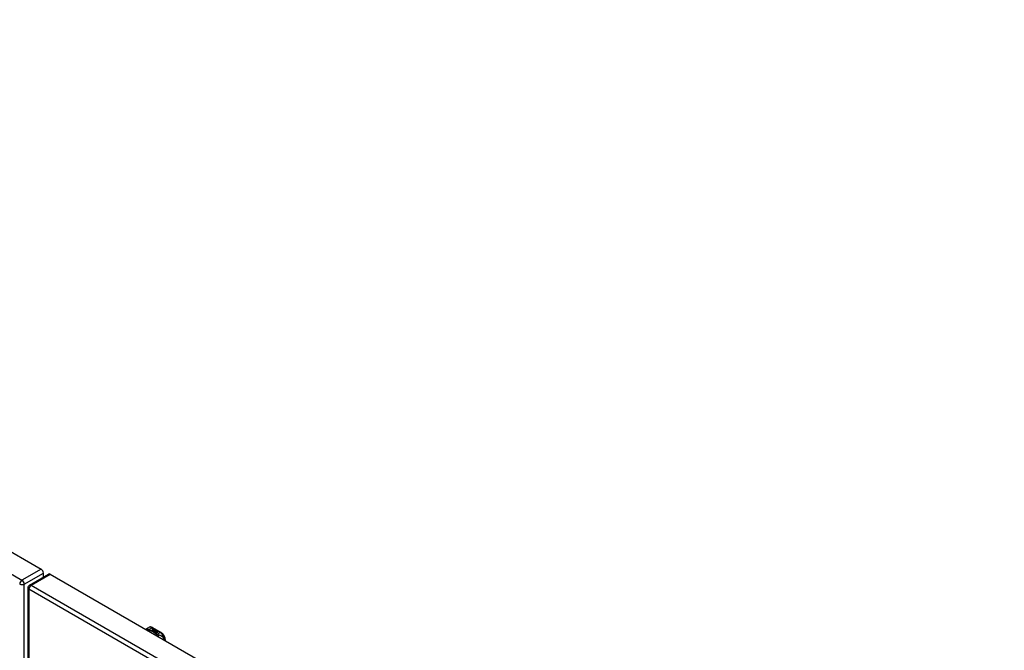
# Model space of a CAD drawing. Header units: inches. Extents: x 12 to 399, y 35 to 188.
# Tile 151 of 151: x 368 to 399, y 165 to 184. Entities that reach past the tile are written whole.
import ezdxf

# ---------------------------------------------------------------- set-up
doc = ezdxf.new("R2010")
doc.units = ezdxf.units.IN
doc.header["$MEASUREMENT"] = 0
doc.layers.add('Visible Edges(ANSI)', color=7, linetype='Continuous', lineweight=25)
doc.layers.add('Visible Tangent Edges(ANSI)', color=7, linetype='Continuous', lineweight=25)

msp = doc.modelspace()

# ---------------------------------------------------------------- linework, layer by layer
at = {"layer": 'Visible Edges(ANSI)'}
for p, q in [((339.412, 184.444), (368.831, 167.503)), ((368.471, 167.007), (369.061, 167.347)), ((368.901, 167.255), (368.901, 167.381)), ((369.11, 167.342), (398.53, 150.4)), ((368.421, 166.921), (368.421, 147.529)), ((372.108, 165.682), (372.149, 165.705)), ((372.24, 165.608), (372.278, 165.63)), ((372.254, 165.6), (372.24, 165.608)), ((372.278, 165.628), (372.242, 165.607)), ((372.292, 165.622), (372.254, 165.6)), ((372.256, 165.599), (372.294, 165.621)), ((372.27, 165.591), (372.256, 165.599)), ((372.294, 165.619), (372.258, 165.598)), ((372.266, 165.697), (372.531, 165.545)), ((372.268, 165.649), (372.287, 165.656)), ((372.287, 165.655), (372.268, 165.647)), ((372.313, 165.616), (372.27, 165.591)), ((372.271, 165.642), (372.271, 165.64)), ((372.272, 165.59), (372.319, 165.617)), ((372.304, 165.572), (372.272, 165.59)), ((372.293, 165.653), (372.274, 165.645)), ((372.317, 165.614), (372.274, 165.589)), ((372.278, 165.63), (372.278, 165.628)), ((372.28, 165.639), (372.28, 165.638)), ((372.28, 165.638), (372.28, 165.636)), ((372.29, 165.627), (372.286, 165.625)), ((372.286, 165.625), (372.292, 165.622)), ((372.286, 165.625), (372.286, 165.624)), ((372.291, 165.621), (372.286, 165.624)), ((372.287, 165.656), (372.293, 165.653)), ((372.287, 165.656), (372.287, 165.655)), ((372.292, 165.652), (372.287, 165.655)), ((372.287, 165.633), (372.287, 165.631)), ((372.324, 165.604), (372.287, 165.582)), ((372.287, 165.582), (372.327, 165.585)), ((372.287, 165.582), (372.287, 165.581)), ((372.327, 165.584), (372.288, 165.58)), ((372.289, 165.625), (372.294, 165.628)), ((372.295, 165.622), (372.289, 165.625)), ((372.29, 165.642), (372.303, 165.647)), ((372.303, 165.645), (372.29, 165.64)), ((372.309, 165.644), (372.29, 165.636)), ((372.29, 165.642), (372.29, 165.64)), ((372.294, 165.626), (372.291, 165.624)), ((372.294, 165.628), (372.293, 165.628)), ((372.294, 165.628), (372.294, 165.626)), ((372.294, 165.621), (372.305, 165.615)), ((372.294, 165.621), (372.294, 165.619)), ((372.305, 165.613), (372.294, 165.619)), ((372.325, 165.634), (372.295, 165.622)), ((372.298, 165.621), (372.322, 165.621)), ((372.305, 165.616), (372.298, 165.621)), ((372.322, 165.62), (372.3, 165.619)), ((372.303, 165.647), (372.309, 165.644)), ((372.303, 165.647), (372.303, 165.645)), ((372.307, 165.643), (372.303, 165.645)), ((372.322, 165.575), (372.304, 165.572)), ((372.32, 165.617), (372.305, 165.616)), ((372.305, 165.615), (372.313, 165.616)), ((372.305, 165.615), (372.305, 165.613)), ((372.31, 165.614), (372.305, 165.613)), ((372.306, 165.633), (372.319, 165.638)), ((372.319, 165.636), (372.306, 165.631)), ((372.319, 165.617), (372.314, 165.61)), ((372.314, 165.61), (372.324, 165.604)), ((372.314, 165.61), (372.314, 165.608)), ((372.323, 165.603), (372.314, 165.608)), ((372.316, 165.61), (372.321, 165.617)), ((372.324, 165.605), (372.316, 165.61)), ((372.321, 165.615), (372.317, 165.609)), ((372.318, 165.563), (372.322, 165.575)), ((372.382, 165.527), (372.318, 165.563)), ((372.319, 165.638), (372.325, 165.634)), ((372.319, 165.638), (372.319, 165.636)), ((372.323, 165.634), (372.319, 165.636)), ((372.322, 165.573), (372.319, 165.563)), ((372.321, 165.617), (372.32, 165.617)), ((372.321, 165.617), (372.321, 165.615)), ((372.322, 165.621), (372.328, 165.632)), ((372.328, 165.631), (372.322, 165.62)), ((372.322, 165.621), (372.322, 165.62)), ((372.322, 165.575), (372.322, 165.573)), ((372.33, 165.616), (372.324, 165.605)), ((372.327, 165.585), (372.331, 165.599)), ((372.331, 165.597), (372.327, 165.584)), ((372.327, 165.585), (372.327, 165.584)), ((372.328, 165.632), (372.336, 165.628)), ((372.328, 165.632), (372.328, 165.631)), ((372.335, 165.627), (372.328, 165.631)), ((372.336, 165.628), (372.33, 165.621)), ((372.33, 165.621), (372.331, 165.62)), ((372.33, 165.621), (372.33, 165.619)), ((372.331, 165.618), (372.33, 165.619)), ((372.355, 165.617), (372.33, 165.616)), ((372.331, 165.62), (372.347, 165.622)), ((372.347, 165.62), (372.331, 165.618)), ((372.331, 165.62), (372.331, 165.618)), ((372.331, 165.599), (372.331, 165.597)), ((372.343, 165.578), (372.335, 165.554)), ((372.335, 165.554), (372.35, 165.562)), ((372.335, 165.554), (372.335, 165.553)), ((372.35, 165.561), (372.336, 165.553)), ((372.339, 165.602), (372.339, 165.601)), ((372.343, 165.611), (372.343, 165.61)), ((372.343, 165.611), (372.36, 165.601)), ((372.36, 165.6), (372.343, 165.61)), ((372.366, 165.581), (372.343, 165.578)), ((372.355, 165.599), (372.344, 165.606)), ((372.347, 165.622), (372.355, 165.617)), ((372.347, 165.622), (372.347, 165.62)), ((372.352, 165.617), (372.347, 165.62)), ((372.349, 165.593), (372.347, 165.588)), ((372.347, 165.588), (372.383, 165.592)), ((372.38, 165.59), (372.347, 165.586)), ((372.347, 165.588), (372.347, 165.586)), ((372.35, 165.562), (372.397, 165.535)), ((372.35, 165.562), (372.35, 165.561)), ((372.395, 165.535), (372.35, 165.561)), ((372.352, 165.613), (372.356, 165.615)), ((372.352, 165.563), (372.367, 165.572)), ((372.399, 165.537), (372.352, 165.563)), ((372.356, 165.613), (372.354, 165.612)), ((372.367, 165.57), (372.354, 165.563)), ((372.355, 165.599), (372.355, 165.598)), ((372.356, 165.615), (372.356, 165.613)), ((372.36, 165.601), (372.36, 165.6)), ((372.362, 165.577), (372.366, 165.581)), ((372.383, 165.581), (372.362, 165.577)), ((372.364, 165.604), (372.364, 165.603)), ((372.366, 165.579), (372.364, 165.578)), ((372.366, 165.581), (372.366, 165.579)), ((372.367, 165.572), (372.414, 165.545)), ((372.367, 165.572), (372.367, 165.57)), ((372.412, 165.544), (372.367, 165.57)), ((372.369, 165.573), (372.383, 165.581)), ((372.416, 165.547), (372.369, 165.573)), ((372.383, 165.58), (372.371, 165.573)), ((372.383, 165.592), (372.377, 165.587)), ((372.377, 165.587), (372.42, 165.588)), ((372.377, 165.587), (372.377, 165.586)), ((372.41, 165.586), (372.377, 165.586)), ((372.397, 165.535), (372.382, 165.527)), ((372.383, 165.581), (372.383, 165.58)), ((372.42, 165.588), (372.385, 165.582)), ((372.385, 165.582), (372.431, 165.555)), ((372.385, 165.582), (372.385, 165.58)), ((372.43, 165.554), (372.385, 165.58)), ((372.414, 165.545), (372.399, 165.537)), ((372.431, 165.555), (372.416, 165.547)), ((372.662, 165.297), (372.662, 165.318))]:
    msp.add_line(p, q, dxfattribs=at)
at = {"layer": 'Visible Edges(ANSI)', "flags": 128}
for points in [[(372.067, 165.639), (372.075, 165.652), (372.085, 165.663), (372.096, 165.673), (372.108, 165.682)], [(372.266, 165.697), (372.252, 165.705), (372.238, 165.71), (372.223, 165.715), (372.208, 165.717), (372.193, 165.718), (372.178, 165.716), (372.163, 165.712), (372.149, 165.705)], [(372.662, 165.318), (372.661, 165.334), (372.659, 165.35), (372.656, 165.367), (372.652, 165.383), (372.646, 165.4), (372.64, 165.416), (372.633, 165.432), (372.624, 165.447), (372.615, 165.463), (372.605, 165.477), (372.594, 165.491), (372.582, 165.504), (372.57, 165.516), (372.558, 165.527), (372.545, 165.536), (372.531, 165.545)]]:
    msp.add_lwpolyline(points, dxfattribs=at)
at = {"layer": 'Visible Edges(ANSI)'}
msp.add_arc((368.52, 166.921), 0.099, 119.936, 180, dxfattribs=at)
for centre, major_axis, ratio, start_param, end_param in [((368.831, 167.422), (-0.0494, 0.0858), 0.578093, 3.928925, 5.499721), ((369.11, 167.261), (-0.0494, 0.0858), 0.578093, 5.499721, 6.283185), ((372.268, 165.643), (-0.007, 0), 0.575862, 5.820233, 7.062977), ((372.279, 165.64), (0.0192, 0), 0.575862, 2.164208, 2.67864), ((372.279, 165.638), (-0.0192, 0), 0.575862, 5.305801, 5.820233), ((372.268, 165.641), (-0.007, 0), 0.575862, 5.820233, 6.078955), ((372.274, 165.646), (-0.0164, 0), 0.575862, 0.779792, 1.90155), ((372.279, 165.641), (-0.0082, 0), 0.575862, 5.323118, 5.90879), ((372.275, 165.642), (-0.004, 0), 0.575862, 5.90879, 7.175095), ((372.275, 165.64), (-0.004, 0), 0.575862, 0, 0.89191), ((372.278, 165.644), (0.0084, 0), 0.575862, 4.033503, 4.932446), ((372.278, 165.642), (-0.0084, 0), 0.575862, 0.89191, 1.767313), ((372.283, 165.634), (-0.00676, 0), 0.575862, 5.794367, 7.059467), ((372.283, 165.632), (-0.00676, 0), 0.575862, 5.794367, 6.071487), ((372.294, 165.63), (0.0192, 0), 0.575862, 2.419321, 2.652775), ((372.294, 165.629), (-0.0192, 0), 0.575862, 5.560914, 5.794367), ((372.29, 165.637), (-0.016, 0), 0.575862, 0.776281, 1.787416), ((372.289, 165.636), (0.016, 0), 0.575862, 3.905964, 4.740051), ((372.289, 165.635), (-0.016, 0), 0.575862, 0.764371, 1.402544), ((372.272, 165.657), (0.031, 0), 0.575862, 4.949028, 5.337665), ((372.272, 165.655), (-0.031, 0), 0.575862, 1.80809, 2.196072), ((372.291, 165.633), (-0.004, 0), 0.575862, 5.908937, 7.173827), ((372.295, 165.632), (-0.0082, 0), 0.575862, 5.323254, 5.908937), ((372.291, 165.631), (-0.004, 0), 0.575862, 0, 0.890642), ((372.294, 165.635), (0.0084, 0), 0.575862, 4.032234, 4.932287), ((372.294, 165.633), (-0.0084, 0), 0.575862, 0.890642, 1.484281), ((372.294, 165.633), (-0.0084, 0), 0.575862, 1.514337, 1.790695), ((372.289, 165.647), (0.031, 0), 0.575862, 4.932287, 5.323254), ((372.289, 165.646), (-0.031, 0), 0.575862, 1.790695, 2.181662), ((372.342, 165.603), (-0.0101, 0), 0.575862, 5.913952, 6.982716), ((372.35, 165.606), (0.022, 0), 0.575862, 3.701478, 4.680599), ((372.35, 165.604), (-0.022, 0), 0.575862, 0.559885, 1.507168), ((372.35, 165.601), (-0.0188, 0), 0.575862, 5.081623, 5.913952), ((372.35, 165.599), (-0.0188, 0), 0.575862, 5.081623, 5.913952), ((372.342, 165.601), (-0.0101, 0), 0.575862, 5.913952, 6.142632), ((372.35, 165.606), (-0.0199, 0), 0.575862, 0.617996, 1.556283), ((372.346, 165.602), (-0.00637, 0), 0.575862, 4.999578, 6.390788), ((372.347, 165.602), (-0.0073, 0), 0.575862, 0.107602, 1.123637), ((372.346, 165.601), (-0.00637, 0), 0.575862, 0, 0.107602), ((372.347, 165.601), (-0.0073, 0), 0.575862, 0.107602, 1.123637), ((372.348, 165.604), (0.0112, 0), 0.575862, 4.26523, 5.375571), ((372.348, 165.603), (0.0112, 0), 0.575862, 4.26523, 5.375571), ((372.35, 165.61), (-0.0265, 0), 0.575862, 1.556283, 2.296236), ((372.344, 165.602), (0.0205, 0), 0.575862, 0.343453, 1.17916), ((372.337, 165.594), (0.0405, 0), 0.575862, 0.638101, 1.087938), ((372.337, 165.593), (-0.0405, 0), 0.575862, 3.779694, 4.229531), ((372.357, 165.604), (0.0064, 0), 0.575862, 5.210263, 6.626638), ((372.357, 165.603), (0.0064, 0), 0.575862, 5.210263, 6.283185), ((372.359, 165.604), (0.0132, 0), 0.575862, 5.437829, 6.921287), ((372.359, 165.602), (0.0132, 0), 0.575862, 0.108138, 0.638101)]:
    msp.add_ellipse(centre, major_axis=major_axis, ratio=ratio, start_param=start_param, end_param=end_param, dxfattribs=at)
at = {"layer": 'Visible Tangent Edges(ANSI)'}
for p, q in [((338.822, 184.104), (368.241, 167.163)), ((368.831, 167.503), (368.241, 167.163)), ((368.311, 167.041), (368.901, 167.381)), ((368.52, 167.002), (369.11, 167.342)), ((368.311, 147.649), (368.311, 167.041)), ((368.52, 167.002), (397.939, 150.06)), ((397.869, 149.939), (368.45, 166.881)), ((368.45, 166.881), (368.45, 147.488)), ((372.139, 165.633), (372.247, 165.695)), ((372.247, 165.695), (372.511, 165.543)), ((372.261, 165.645), (372.261, 165.643)), ((372.268, 165.649), (372.268, 165.647)), ((372.272, 165.64), (372.272, 165.639)), ((372.277, 165.635), (372.277, 165.634)), ((372.288, 165.631), (372.288, 165.629)), ((372.295, 165.63), (372.295, 165.628)), ((372.306, 165.633), (372.306, 165.631)), ((372.332, 165.605), (372.332, 165.603)), ((372.339, 165.602), (372.339, 165.6)), ((372.344, 165.598), (372.344, 165.597)), ((372.37, 165.608), (372.37, 165.607)), ((372.511, 165.543), (372.404, 165.481))]:
    msp.add_line(p, q, dxfattribs=at)
at = {"layer": 'Visible Tangent Edges(ANSI)', "flags": 128}
for points in [[(372.124, 165.652), (372.122, 165.652), (372.12, 165.652), (372.118, 165.651), (372.116, 165.651), (372.114, 165.651), (372.112, 165.651), (372.11, 165.65), (372.108, 165.65), (372.105, 165.649), (372.103, 165.649), (372.101, 165.648), (372.099, 165.647), (372.097, 165.646), (372.095, 165.646), (372.093, 165.645), (372.091, 165.644), (372.089, 165.643), (372.087, 165.642), (372.085, 165.64), (372.083, 165.639), (372.082, 165.638), (372.08, 165.637), (372.078, 165.635), (372.076, 165.634)], [(372.124, 165.652), (372.124, 165.654), (372.124, 165.657), (372.123, 165.659), (372.123, 165.661), (372.123, 165.663), (372.123, 165.665), (372.122, 165.667), (372.122, 165.669), (372.121, 165.671), (372.121, 165.673), (372.12, 165.674), (372.12, 165.676), (372.119, 165.677), (372.119, 165.678), (372.118, 165.68), (372.117, 165.681), (372.116, 165.681), (372.115, 165.682), (372.114, 165.683), (372.113, 165.683), (372.112, 165.683), (372.111, 165.683), (372.11, 165.683), (372.108, 165.682)], [(372.139, 165.633), (372.138, 165.633), (372.137, 165.632), (372.135, 165.632), (372.134, 165.631), (372.133, 165.631), (372.132, 165.63), (372.13, 165.63), (372.129, 165.629), (372.128, 165.628), (372.126, 165.628), (372.125, 165.627), (372.124, 165.626), (372.122, 165.626), (372.121, 165.625), (372.12, 165.624), (372.119, 165.623), (372.117, 165.622), (372.116, 165.621), (372.115, 165.62), (372.113, 165.619), (372.112, 165.618), (372.111, 165.617), (372.11, 165.616), (372.108, 165.615)], [(372.139, 165.633), (372.138, 165.634), (372.137, 165.635), (372.136, 165.636), (372.135, 165.637), (372.134, 165.638), (372.133, 165.639), (372.132, 165.64), (372.131, 165.64), (372.13, 165.641), (372.13, 165.642), (372.129, 165.643), (372.128, 165.644), (372.128, 165.645), (372.127, 165.645), (372.127, 165.646), (372.126, 165.647), (372.126, 165.647), (372.126, 165.648), (372.125, 165.649), (372.125, 165.649), (372.125, 165.65), (372.125, 165.651), (372.124, 165.651), (372.124, 165.652)], [(372.15, 165.627), (372.149, 165.626), (372.148, 165.625), (372.147, 165.625), (372.146, 165.624), (372.146, 165.623), (372.145, 165.622), (372.144, 165.622), (372.143, 165.621), (372.142, 165.62), (372.141, 165.619), (372.14, 165.618), (372.14, 165.617), (372.139, 165.616), (372.138, 165.615), (372.137, 165.614), (372.136, 165.613), (372.135, 165.612), (372.135, 165.61), (372.134, 165.609), (372.133, 165.608), (372.132, 165.607), (372.131, 165.606), (372.13, 165.604), (372.13, 165.603)], [(372.15, 165.627), (372.149, 165.627), (372.149, 165.627), (372.148, 165.628), (372.148, 165.628), (372.147, 165.628), (372.147, 165.628), (372.146, 165.628), (372.146, 165.629), (372.145, 165.629), (372.145, 165.629), (372.144, 165.629), (372.144, 165.63), (372.144, 165.63), (372.143, 165.63), (372.143, 165.631), (372.142, 165.631), (372.142, 165.631), (372.142, 165.631), (372.141, 165.632), (372.141, 165.632), (372.14, 165.632), (372.14, 165.633), (372.14, 165.633), (372.139, 165.633)], [(372.392, 165.487), (372.384, 165.494), (372.376, 165.501), (372.368, 165.508), (372.359, 165.514), (372.351, 165.521), (372.342, 165.527), (372.333, 165.534), (372.323, 165.54), (372.314, 165.546), (372.304, 165.552), (372.294, 165.558), (372.284, 165.564), (372.274, 165.57), (372.263, 165.576), (372.253, 165.582), (372.242, 165.587), (372.231, 165.592), (372.22, 165.598), (372.208, 165.603), (372.197, 165.608), (372.185, 165.613), (372.174, 165.618), (372.162, 165.622), (372.15, 165.627)], [(372.392, 165.487), (372.391, 165.487), (372.39, 165.486), (372.389, 165.486), (372.388, 165.485), (372.387, 165.484), (372.385, 165.484), (372.384, 165.483), (372.383, 165.483), (372.382, 165.482), (372.38, 165.481), (372.379, 165.48), (372.378, 165.48), (372.377, 165.479), (372.375, 165.478), (372.374, 165.477), (372.373, 165.476), (372.372, 165.476), (372.371, 165.475), (372.369, 165.474), (372.368, 165.473), (372.367, 165.472), (372.366, 165.471), (372.364, 165.47), (372.363, 165.469)], [(372.404, 165.481), (372.403, 165.48), (372.402, 165.48), (372.402, 165.479), (372.401, 165.478), (372.4, 165.477), (372.399, 165.476), (372.398, 165.475), (372.398, 165.474), (372.397, 165.474), (372.396, 165.473), (372.395, 165.472), (372.394, 165.471), (372.394, 165.469), (372.393, 165.468), (372.392, 165.467), (372.391, 165.466), (372.39, 165.465), (372.39, 165.464), (372.389, 165.463), (372.388, 165.461), (372.387, 165.46), (372.386, 165.459), (372.386, 165.458), (372.385, 165.456)], [(372.404, 165.481), (372.403, 165.481), (372.403, 165.482), (372.402, 165.482), (372.401, 165.482), (372.401, 165.482), (372.4, 165.482), (372.4, 165.483), (372.399, 165.483), (372.399, 165.483), (372.398, 165.483), (372.398, 165.484), (372.397, 165.484), (372.397, 165.484), (372.396, 165.484), (372.396, 165.485), (372.396, 165.485), (372.395, 165.485), (372.395, 165.485), (372.394, 165.486), (372.394, 165.486), (372.394, 165.486), (372.393, 165.486), (372.393, 165.487), (372.392, 165.487)], [(372.44, 165.47), (372.439, 165.47), (372.438, 165.47), (372.436, 165.47), (372.435, 165.471), (372.434, 165.471), (372.432, 165.471), (372.431, 165.472), (372.43, 165.472), (372.428, 165.472), (372.427, 165.473), (372.425, 165.473), (372.424, 165.474), (372.422, 165.474), (372.42, 165.475), (372.419, 165.475), (372.417, 165.476), (372.415, 165.477), (372.414, 165.477), (372.412, 165.478), (372.41, 165.478), (372.409, 165.479), (372.407, 165.48), (372.405, 165.48), (372.404, 165.481)], [(372.626, 165.317), (372.623, 165.331), (372.619, 165.345), (372.614, 165.358), (372.607, 165.37), (372.6, 165.382), (372.593, 165.392), (372.585, 165.401), (372.577, 165.41), (372.568, 165.418), (372.56, 165.424), (372.551, 165.431), (372.543, 165.436), (372.534, 165.441), (372.525, 165.445), (372.517, 165.449), (372.508, 165.453), (372.5, 165.456), (372.491, 165.459), (372.483, 165.461), (372.474, 165.463), (372.466, 165.465), (372.457, 165.467), (372.449, 165.468), (372.44, 165.47)], [(372.44, 165.47), (372.441, 165.468), (372.441, 165.467), (372.442, 165.465), (372.442, 165.463), (372.442, 165.462), (372.443, 165.46), (372.443, 165.458), (372.443, 165.456), (372.444, 165.454), (372.444, 165.452), (372.444, 165.45), (372.444, 165.448), (372.444, 165.446), (372.445, 165.444), (372.445, 165.442), (372.445, 165.44), (372.445, 165.438), (372.445, 165.435), (372.445, 165.433), (372.445, 165.431), (372.445, 165.429), (372.445, 165.426), (372.445, 165.424), (372.445, 165.421)]]:
    msp.add_lwpolyline(points, dxfattribs=at)
at = {"layer": 'Visible Tangent Edges(ANSI)'}
for centre, major_axis, ratio, start_param, end_param in [((368.241, 167.082), (0.0494, 0.0858), 0.578093, 0.783464, 2.354261), ((368.241, 167.082), (-0.099, 0), 0.575862, 0.785398, 2.356194), ((368.241, 167.082), (-0.0494, 0.0858), 0.578093, 3.928925, 5.499721), ((368.52, 166.921), (-0.0494, -0.0858), 0.578093, 3.925057, 5.495853), ((368.52, 166.921), (-0.0494, 0.0858), 0.578093, 5.499721, 6.283185), ((368.52, 166.921), (-0.099, 0), 0.575862, 0, 0.785398), ((372.247, 165.534), (-0.098, 0.171), 0.578093, 5.499721, 6.283185), ((372.247, 165.663), (0.0196, 0.0341), 0.578093, 0, 0.783464), ((372.511, 165.511), (0.0196, 0.0341), 0.578093, 0, 0.783464), ((372.511, 165.382), (0.098, -0.171), 0.578093, 0.795218, 2.358128), ((372.623, 165.318), (0.0394, 0), 0.575862, 5.537379, 6.283185)]:
    msp.add_ellipse(centre, major_axis=major_axis, ratio=ratio, start_param=start_param, end_param=end_param, dxfattribs=at)

doc.saveas('drawing.dxf')
